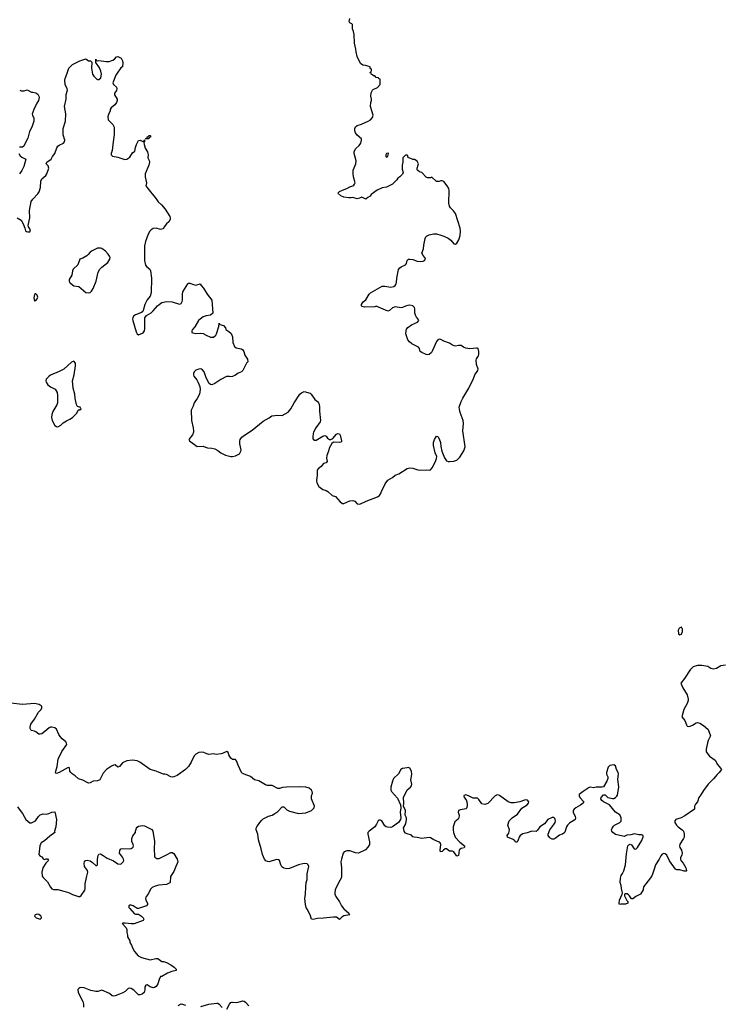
# Model space of a CAD drawing. Header units: inches. Extents: x 2323336 to 2565056, y 902223 to 1020938.
# Tile 31 of 43: x 2501030 to 2510608, y 983010 to 996433. Entities that reach past the tile are written whole.
import ezdxf

# ---------------------------------------------------------------- set-up
doc = ezdxf.new("R2010")
doc.units = ezdxf.units.IN
doc.header["$MEASUREMENT"] = 0
for name, color, linetype in [('C5908', 7, 'Continuous'), ('C5909', 7, 'Continuous'), ('C5918', 7, 'Continuous')]:
    doc.layers.add(name, color=color, linetype=linetype)

msp = doc.modelspace()

# ---------------------------------------------------------------- linework, layer by layer
at = {"layer": 'C5908', "color": 6, "elevation": 100}
for points in [[(2505231, 990000), (2505290, 989946), (2505333, 989933), (2505400, 989860), (2505430, 989839), (2505450, 989839), (2505530, 989875), (2505570, 989879), (2505598, 989870), (2505631, 989831), (2505668, 989828), (2505753, 989867), (2505910, 989926), (2505933, 989947), (2505957, 989983), (2505964, 990000)], [(2510000, 984844), (2509990, 984845), (2509970, 984852), (2509886, 984966), (2509850, 985045), (2509830, 985059), (2509810, 985064), (2509790, 985057), (2509770, 985034), (2509747, 984990), (2509696, 984910), (2509681, 984850), (2509650, 984770), (2509630, 984735), (2509536, 984610), (2509527, 984570), (2509495, 984510), (2509430, 984481), (2509390, 984449), (2509370, 984448), (2509344, 984490), (2509330, 984502), (2509310, 984514), (2509283, 984517), (2509276, 984510), (2509277, 984490), (2509305, 984425), (2509318, 984410), (2509318, 984390), (2509290, 984374), (2509225, 984375), (2509208, 984370), (2509204, 984384), (2509207, 984430), (2509245, 984510), (2509249, 984530), (2509234, 984590), (2509229, 984629), (2509215, 984670), (2509218, 984730), (2509230, 984767), (2509248, 984792), (2509267, 984830), (2509290, 984910), (2509301, 985059), (2509318, 985170), (2509334, 985186), (2509350, 985191), (2509370, 985185), (2509408, 985130), (2509430, 985126), (2509450, 985148), (2509510, 985242), (2509531, 985291), (2509529, 985310), (2509510, 985322), (2509470, 985322), (2509410, 985334), (2509361, 985319), (2509306, 985314), (2509270, 985298), (2509250, 985301), (2509150, 985325), (2509115, 985350), (2509102, 985370), (2509099, 985390), (2509105, 985410), (2509123, 985437), (2509139, 985450), (2509212, 985488), (2509230, 985507), (2509229, 985550), (2509212, 985592), (2509150, 985630), (2509070, 985729), (2508990, 985770), (2508965, 985790), (2508954, 985810), (2508957, 985830), (2508990, 985866), (2509010, 985866), (2509047, 985827), (2509110, 985814), (2509130, 985817), (2509150, 985827), (2509172, 985848), (2509179, 985861), (2509196, 985976), (2509186, 986074), (2509193, 986150), (2509188, 986170), (2509165, 986210), (2509150, 986259), (2509130, 986276), (2509076, 986264), (2509050, 986244), (2509028, 986170), (2509029, 986149), (2509047, 986110), (2509046, 986090), (2509033, 986050), (2508990, 985976), (2508969, 985969), (2508890, 985972), (2508850, 985963), (2508810, 985969), (2508794, 985966), (2508710, 985912), (2508657, 985870), (2508656, 985850), (2508666, 985830), (2508719, 985770), (2508711, 985750), (2508677, 985723), (2508610, 985686), (2508590, 985670), (2508577, 985650), (2508574, 985630), (2508602, 985570), (2508606, 985550), (2508602, 985530), (2508586, 985514), (2508530, 985484), (2508496, 985450), (2508483, 985430), (2508462, 985358), (2508450, 985341), (2508430, 985329), (2508410, 985326), (2508390, 985316), (2508330, 985270), (2508310, 985262), (2508290, 985261), (2508258, 985278), (2508234, 985310), (2508234, 985330), (2508258, 985390), (2508310, 985459), (2508328, 985490), (2508333, 985510), (2508331, 985531), (2508324, 985544), (2508310, 985557), (2508290, 985556), (2508230, 985527), (2508182, 985470), (2508119, 985430), (2508090, 985385), (2508070, 985366), (2508010, 985370), (2507946, 985346), (2507890, 985333), (2507851, 985310), (2507839, 985290), (2507827, 985250), (2507810, 985222), (2507790, 985218), (2507778, 985238), (2507756, 985256), (2507682, 985290), (2507675, 985310), (2507697, 985343), (2507704, 985370), (2507705, 985390), (2507685, 985450), (2507704, 985510), (2507743, 985550), (2507816, 985604), (2507877, 985683), (2507950, 985731), (2507964, 985750), (2507972, 985770), (2507953, 985793), (2507930, 985796), (2507910, 985791), (2507850, 985769), (2507770, 985757), (2507730, 985758), (2507690, 985772), (2507570, 985856), (2507550, 985864), (2507530, 985860), (2507510, 985850), (2507410, 985748), (2507370, 985734), (2507330, 985744), (2507290, 985804), (2507270, 985821), (2507210, 985819), (2507150, 985854), (2507110, 985864), (2507090, 985858), (2507085, 985850), (2507091, 985830), (2507116, 985796), (2507126, 985770), (2507130, 985730), (2507127, 985690), (2507110, 985673), (2507037, 985663), (2507011, 985650), (2507008, 985630), (2507019, 985590), (2507017, 985550), (2507006, 985534), (2506963, 985497), (2506939, 985430), (2506938, 985390), (2506944, 985350), (2506968, 985290), (2507030, 985219), (2507093, 985170), (2507096, 985150), (2507090, 985144), (2507050, 985135), (2507030, 985122), (2507021, 985110), (2507010, 985038), (2506990, 985029), (2506950, 985089), (2506930, 985099), (2506890, 985099), (2506850, 985129), (2506830, 985127), (2506807, 985113), (2506790, 985095), (2506768, 985088), (2506762, 985110), (2506769, 985189), (2506761, 985210), (2506750, 985221), (2506674, 985254), (2506630, 985279), (2506610, 985282), (2506510, 985269), (2506450, 985285), (2506406, 985290), (2506390, 985295), (2506370, 985314), (2506310, 985334), (2506290, 985345), (2506273, 985370), (2506264, 985416), (2506292, 985470), (2506304, 985530), (2506302, 985550), (2506286, 985590), (2506289, 985650), (2506262, 985710), (2506265, 985750), (2506261, 985830), (2506310, 985935), (2506356, 985970), (2506372, 985990), (2506374, 986010), (2506364, 986070), (2506377, 986143), (2506373, 986190), (2506350, 986227), (2506330, 986236), (2506310, 986234), (2506250, 986224), (2506224, 986210), (2506193, 986150), (2506126, 986090), (2506110, 986050), (2506090, 985970), (2506090, 985930), (2506100, 985910), (2506182, 985822), (2506223, 985730), (2506226, 985690), (2506217, 985630), (2506227, 985550), (2506221, 985530), (2506193, 985487), (2506110, 985429), (2506090, 985422), (2506043, 985423), (2506027, 985427), (2506010, 985442), (2505969, 985510), (2505950, 985521), (2505930, 985521), (2505919, 985510), (2505896, 985464), (2505871, 985430), (2505796, 985370), (2505778, 985350), (2505774, 985330), (2505797, 985223), (2505799, 985190), (2505775, 985150), (2505744, 985116), (2505650, 985069), (2505610, 985075), (2505530, 985100), (2505490, 985103), (2505454, 985090), (2505442, 985070), (2505416, 984990), (2505408, 984950), (2505419, 984870), (2505416, 984750), (2505411, 984730), (2505375, 984665), (2505331, 984570), (2505324, 984530), (2505327, 984510), (2505341, 984481), (2505388, 984408), (2505415, 984350), (2505447, 984310), (2505516, 984250), (2505520, 984240), (2505531, 984230), (2505450, 984218), (2505421, 984199), (2505410, 984184), (2505390, 984168), (2505350, 984197), (2505310, 984199), (2505170, 984183), (2505090, 984181), (2505026, 984166), (2505009, 984169), (2504990, 984229), (2504950, 984308), (2504934, 984330), (2504925, 984370), (2504919, 984450), (2504927, 984513), (2504930, 984610), (2504937, 984670), (2504951, 984710), (2504948, 984790), (2504970, 984890), (2504964, 984910), (2504950, 984926), (2504909, 984929), (2504830, 984910), (2504710, 984862), (2504670, 984855), (2504630, 984864), (2504605, 984885), (2504592, 984910), (2504572, 984972), (2504559, 984979), (2504530, 984983), (2504430, 984954), (2504410, 984956), (2504387, 984967), (2504366, 984990), (2504339, 985050), (2504321, 985130), (2504284, 985250), (2504278, 985330), (2504252, 985390), (2504252, 985410), (2504261, 985430), (2504303, 985490), (2504330, 985521), (2504350, 985536), (2504424, 985576), (2504470, 985590), (2504510, 985611), (2504550, 985639), (2504610, 985703), (2504630, 985703), (2504670, 985663), (2504710, 985641), (2504830, 985611), (2504930, 985621), (2505010, 985653), (2505044, 985690), (2505047, 985710), (2505007, 985810), (2505009, 985850), (2505023, 985890), (2505019, 985910), (2505010, 985929), (2504977, 985957), (2504930, 985969), (2504850, 985976), (2504669, 985971), (2504615, 985965), (2504570, 985951), (2504550, 985952), (2504473, 985993), (2504410, 985994), (2504381, 986001), (2504290, 986057), (2504230, 986072), (2504176, 986116), (2504090, 986147), (2504063, 986163), (2504056, 986170), (2504007, 986270), (2503987, 986327), (2503970, 986345), (2503930, 986347), (2503910, 986363), (2503881, 986410), (2503870, 986444), (2503855, 986455), (2503830, 986449), (2503806, 986434), (2503777, 986423), (2503710, 986415), (2503670, 986423), (2503610, 986415), (2503583, 986423), (2503542, 986442), (2503511, 986449), (2503470, 986443), (2503430, 986418), (2503410, 986399), (2503370, 986310), (2503330, 986252), (2503291, 986210), (2503179, 986130), (2503130, 986110), (2503110, 986108), (2503089, 986110), (2503030, 986142), (2503010, 986149), (2502990, 986149), (2502930, 986169), (2502890, 986189), (2502810, 986209), (2502670, 986310), (2502630, 986331), (2502570, 986339), (2502490, 986329), (2502430, 986301), (2502390, 986253), (2502370, 986244), (2502330, 986275), (2502310, 986272), (2502283, 986257), (2502215, 986210), (2502170, 986161), (2502123, 986070), (2502090, 986056), (2502030, 986050), (2501990, 986027), (2501970, 986025), (2501950, 986032), (2501890, 986066), (2501830, 986084), (2501786, 986126), (2501746, 986150), (2501728, 986168), (2501716, 986190), (2501710, 986235), (2501690, 986237), (2501570, 986170), (2501530, 986157), (2501521, 986161), (2501517, 986170), (2501521, 986190), (2501540, 986250), (2501555, 986350), (2501603, 986457), (2501672, 986550), (2501669, 986570), (2501661, 986590), (2501610, 986630), (2501582, 986662), (2501562, 986690), (2501530, 986759), (2501510, 986777), (2501470, 986786), (2501450, 986786), (2501430, 986779), (2501373, 986727), (2501330, 986697), (2501310, 986691), (2501290, 986691), (2501250, 986724), (2501230, 986733), (2501190, 986741), (2501182, 986750), (2501174, 986770), (2501171, 986790), (2501181, 986830), (2501230, 986899), (2501288, 986992), (2501324, 987030), (2501333, 987053), (2501330, 987070), (2501321, 987081), (2501296, 987096), (2501230, 987110), (2501070, 987097), (2500910, 987115)], [(2501002, 985702), (2501050, 985632), (2501070, 985612), (2501116, 985530), (2501170, 985485), (2501190, 985485), (2501210, 985491), (2501247, 985513), (2501285, 985570), (2501310, 985593), (2501350, 985605), (2501390, 985604), (2501429, 985611), (2501470, 985627), (2501510, 985632), (2501534, 985530), (2501523, 985430), (2501507, 985370), (2501511, 985350), (2501439, 985301), (2501370, 985237), (2501325, 985210), (2501317, 985203), (2501304, 985170), (2501292, 985050), (2501311, 985031), (2501330, 985022), (2501351, 984991), (2501370, 984985), (2501389, 984991), (2501410, 984991), (2501422, 984970), (2501387, 984933), (2501348, 984872), (2501330, 984810), (2501338, 984758), (2501350, 984737), (2501410, 984679), (2501450, 984606), (2501470, 984586), (2501490, 984576), (2501550, 984576), (2501634, 984554), (2501695, 984535), (2501750, 984507), (2501830, 984481), (2501850, 984479), (2501868, 984492), (2501916, 984564), (2501924, 984590), (2501924, 984650), (2501940, 984740), (2501958, 984810), (2501953, 984833), (2501915, 984890), (2501910, 984934), (2501913, 984950), (2501929, 984970), (2501950, 984976), (2501990, 984966), (2502023, 984943), (2502070, 984901), (2502077, 984903), (2502089, 984911), (2502089, 984990), (2502100, 985040), (2502110, 985056), (2502130, 985059), (2502170, 985039), (2502222, 985002), (2502307, 984967), (2502370, 984925), (2502410, 984918), (2502442, 984950), (2502449, 984970), (2502444, 984990), (2502430, 985015), (2502389, 985070), (2502394, 985106), (2502409, 985131), (2502425, 985135), (2502530, 985131), (2502550, 985133), (2502578, 985150), (2502582, 985170), (2502577, 985190), (2502557, 985230), (2502557, 985270), (2502574, 985306), (2502609, 985351), (2502609, 985370), (2502621, 985410), (2502630, 985425), (2502650, 985438), (2502676, 985444), (2502710, 985448), (2502730, 985445), (2502830, 985391), (2502843, 985370), (2502868, 985228), (2502862, 985130), (2502868, 985030), (2502874, 985014), (2502898, 984998), (2502930, 984997), (2503042, 985050), (2503090, 985081), (2503110, 985081), (2503130, 985065), (2503175, 984990), (2503185, 984950), (2503179, 984930), (2503157, 984890), (2503130, 984821), (2503088, 984750), (2503081, 984670), (2503076, 984664), (2503030, 984641), (2502928, 984632), (2502878, 984622), (2502836, 984604), (2502817, 984583), (2502783, 984517), (2502750, 984470), (2502746, 984450), (2502750, 984430), (2502772, 984390), (2502772, 984370), (2502759, 984350), (2502650, 984316), (2502630, 984317), (2502579, 984350), (2502550, 984360), (2502530, 984361), (2502519, 984350), (2502520, 984330), (2502530, 984314), (2502590, 984247), (2502610, 984239), (2502650, 984238), (2502691, 984210), (2502712, 984190), (2502722, 984170), (2502712, 984150), (2502593, 984107), (2502550, 984108), (2502470, 984118), (2502443, 984117), (2502426, 984110), (2502483, 984050), (2502491, 984030), (2502491, 983990), (2502502, 983950), (2502502, 983930), (2502530, 983874), (2502532, 983850), (2502554, 983814), (2502571, 983770), (2502595, 983730), (2502646, 983670), (2502690, 983648), (2502810, 983615), (2502886, 983634), (2502914, 983634), (2502970, 983591), (2502991, 983591), (2503030, 983581), (2503092, 983550), (2503138, 983518), (2503162, 983490), (2503162, 983470), (2503104, 983456), (2503047, 983433), (2502970, 983388), (2502950, 983388), (2502931, 983350), (2502914, 983290), (2502890, 983254), (2502870, 983239), (2502850, 983234), (2502810, 983249), (2502770, 983273), (2502750, 983269), (2502736, 983250), (2502734, 983206), (2502725, 983170), (2502702, 983150), (2502670, 983139), (2502650, 983139), (2502584, 983204), (2502550, 983225), (2502530, 983229), (2502510, 983225), (2502470, 983186), (2502436, 983164), (2502391, 983150), (2502330, 983123), (2502310, 983119), (2502290, 983126), (2502255, 983155), (2502150, 983202), (2502096, 983184), (2502070, 983182), (2502000, 983200), (2501910, 983235), (2501870, 983239), (2501850, 983234), (2501836, 983224), (2501825, 983210), (2501829, 983170), (2501890, 983050), (2501902, 983010), (2501899, 982970)], [(2510000, 985538), (2509976, 985530), (2509961, 985510), (2509961, 985490), (2509985, 985450), (2510000, 985434)], [(2503190, 982992), (2503230, 983014), (2503250, 983012), (2503290, 982996)], [(2503499, 982981), (2503610, 983012), (2503716, 983024), (2503730, 983023), (2503750, 983012), (2503790, 982966)], [(2503855, 982945), (2503890, 983011), (2503910, 983033), (2503922, 983038), (2503930, 983041), (2503990, 983036), (2504070, 983056), (2504090, 983054), (2504110, 983039), (2504155, 982990)]]:
    msp.add_lwpolyline(points, dxfattribs=at)
msp.add_lwpolyline([(2501270, 984239), (2501242, 984230), (2501232, 984210), (2501240, 984200), (2501254, 984190), (2501310, 984172), (2501328, 984190), (2501322, 984210), (2501310, 984222), (2501290, 984234)], close=True, dxfattribs=at)
at = {"layer": 'C5909', "color": 6, "elevation": 100}
for points in [[(2505964, 990000), (2506014, 990106), (2506050, 990156), (2506110, 990190), (2506150, 990222), (2506199, 990241), (2506310, 990313), (2506350, 990322), (2506390, 990319), (2506456, 990296), (2506490, 990291), (2506570, 990295), (2506610, 990291), (2506630, 990296), (2506655, 990325), (2506700, 990410), (2506714, 990450), (2506716, 990476), (2506693, 990530), (2506670, 990630), (2506672, 990670), (2506683, 990710), (2506710, 990754), (2506730, 990752), (2506750, 990718), (2506766, 990670), (2506773, 990613), (2506787, 990550), (2506821, 990461), (2506850, 990421), (2506870, 990411), (2506888, 990408), (2506950, 990413), (2506990, 990428), (2507032, 990470), (2507086, 990554), (2507101, 990610), (2507070, 990830), (2507078, 990930), (2507075, 990970), (2507036, 991076), (2507024, 991124), (2507023, 991150), (2507050, 991230), (2507070, 991275), (2507151, 991410), (2507217, 991543), (2507233, 991590), (2507277, 991650), (2507281, 991670), (2507259, 991730), (2507253, 991790), (2507259, 991810), (2507284, 991850), (2507289, 991870), (2507289, 991910), (2507279, 991950), (2507270, 991956), (2507257, 991957), (2507167, 991947), (2507110, 991957), (2507078, 991970), (2507050, 991989), (2507010, 991989), (2506970, 991981), (2506955, 991985), (2506930, 991996), (2506890, 992024), (2506810, 992049), (2506770, 992074), (2506750, 992077), (2506730, 992069), (2506710, 992046), (2506659, 991921), (2506643, 991897), (2506610, 991869), (2506590, 991864), (2506570, 991867), (2506510, 991894), (2506490, 991909), (2506479, 991950), (2506467, 991970), (2506376, 992016), (2506343, 992043), (2506320, 992070), (2506301, 992121), (2506296, 992150), (2506297, 992190), (2506305, 992215), (2506322, 992238), (2506370, 992273), (2506454, 992310), (2506469, 992330), (2506464, 992350), (2506438, 992378), (2506425, 992405), (2506418, 992430), (2506418, 992490), (2506411, 992511), (2506390, 992530), (2506350, 992539), (2506323, 992536), (2506291, 992529), (2506250, 992507), (2506230, 992504), (2506176, 992516), (2506150, 992517), (2506114, 992506), (2506070, 992469), (2506050, 992461), (2505890, 992528), (2505870, 992518), (2505732, 992512), (2505701, 992521), (2505688, 992530), (2505689, 992550), (2505705, 992575), (2505714, 992586), (2505750, 992612), (2505792, 992690), (2505813, 992710), (2505970, 992799), (2506010, 992802), (2506090, 992785), (2506130, 992796), (2506150, 992810), (2506163, 992830), (2506169, 992850), (2506171, 992910), (2506193, 993027), (2506210, 993049), (2506230, 993063), (2506291, 993090), (2506304, 993110), (2506313, 993150), (2506330, 993166), (2506350, 993169), (2506390, 993163), (2506450, 993143), (2506490, 993136), (2506530, 993141), (2506549, 993150), (2506562, 993170), (2506554, 993190), (2506530, 993216), (2506514, 993250), (2506533, 993310), (2506538, 993358), (2506556, 993450), (2506566, 993474), (2506576, 993484), (2506610, 993499), (2506670, 993515), (2506710, 993512), (2506770, 993497), (2506810, 993483), (2506873, 993453), (2506906, 993426), (2506950, 993379), (2506970, 993371), (2506990, 993385), (2507016, 993430), (2507034, 993490), (2507039, 993550), (2507035, 993590), (2506969, 993790), (2506946, 993826), (2506902, 993870), (2506889, 993890), (2506879, 993930), (2506883, 994103), (2506879, 994130), (2506859, 994170), (2506810, 994229), (2506790, 994235), (2506770, 994235), (2506750, 994228), (2506710, 994228), (2506650, 994286), (2506630, 994278), (2506590, 994278), (2506570, 994286), (2506510, 994348), (2506480, 994360), (2506456, 994376), (2506450, 994386), (2506449, 994410), (2506466, 994470), (2506450, 994506), (2506410, 994528), (2506389, 994529), (2506347, 994547), (2506328, 994548), (2506322, 994582), (2506310, 994586), (2506290, 994586), (2506254, 994550), (2506252, 994490), (2506242, 994450), (2506244, 994396), (2506256, 994350), (2506250, 994329), (2506210, 994289), (2506187, 994273), (2506172, 994250), (2506112, 994190), (2506030, 994149), (2505970, 994139), (2505902, 994110), (2505822, 994050), (2505810, 994026), (2505774, 994010), (2505754, 993990), (2505750, 993988), (2505694, 994014), (2505662, 993998), (2505629, 993989), (2505570, 994009), (2505550, 994004), (2505515, 994005), (2505450, 994015), (2505406, 994030), (2505368, 994068), (2505388, 994090), (2505431, 994111), (2505489, 994131), (2505530, 994156), (2505570, 994166), (2505585, 994175), (2505595, 994190), (2505602, 994210), (2505581, 994290), (2505576, 994330), (2505577, 994383), (2505613, 994470), (2505619, 994510), (2505589, 994610), (2505589, 994630), (2505609, 994671), (2505660, 994720), (2505682, 994750), (2505689, 994790), (2505688, 994810), (2505630, 994858), (2505609, 994889), (2505600, 994920), (2505599, 994950), (2505610, 994971), (2505629, 994991), (2505690, 995007), (2505782, 995050), (2505814, 995070), (2505840, 995100), (2505849, 995131), (2505814, 995250), (2505815, 995305), (2505828, 995330), (2505828, 995350), (2505818, 995390), (2505823, 995437), (2505838, 995470), (2505850, 995482), (2505906, 995510), (2505946, 995550), (2505946, 995610), (2505942, 995622), (2505927, 995627), (2505922, 995642), (2505890, 995646), (2505870, 995666), (2505847, 995667), (2505842, 995682), (2505827, 995687), (2505822, 995702), (2505808, 995708), (2505810, 995714), (2505822, 995718), (2505826, 995750), (2505822, 995762), (2505808, 995768), (2505806, 995790), (2505746, 995810), (2505710, 995815), (2505676, 995836), (2505629, 995930), (2505615, 995995), (2505614, 996030), (2505595, 996115), (2505589, 996230), (2505582, 996270), (2505569, 996310), (2505568, 996368), (2505558, 996378), (2505529, 996389), (2505522, 996410), (2505529, 996450)], [(2500994, 993730), (2501050, 993702), (2501078, 993650), (2501102, 993590), (2501110, 993554), (2501124, 993544), (2501140, 993540), (2501170, 993542), (2501179, 993570), (2501149, 993609), (2501148, 993628), (2501169, 993730), (2501165, 993830), (2501187, 993953), (2501210, 993987), (2501279, 994061), (2501295, 994085), (2501314, 994146), (2501320, 994230), (2501330, 994263), (2501386, 994310), (2501398, 994330), (2501427, 994410), (2501419, 994439), (2501393, 994470), (2501399, 994490), (2501459, 994530), (2501479, 994570), (2501510, 994610), (2501535, 994685), (2501550, 994707), (2501570, 994722), (2501629, 994750), (2501643, 994770), (2501644, 994790), (2501623, 994863), (2501621, 994919), (2501624, 994950), (2501654, 995050), (2501661, 995150), (2501641, 995250), (2501663, 995350), (2501666, 995414), (2501681, 995470), (2501678, 995490), (2501652, 995550), (2501646, 995610), (2501649, 995631), (2501675, 995690), (2501702, 995770), (2501750, 995822), (2501850, 995872), (2501930, 995898), (2501970, 995871), (2501994, 995870), (2502013, 995853), (2502011, 995770), (2502025, 995690), (2502042, 995662), (2502083, 995623), (2502090, 995618), (2502110, 995618), (2502138, 995642), (2502145, 995690), (2502136, 995730), (2502117, 995777), (2502066, 995850), (2502066, 995890), (2502070, 995894), (2502078, 995878), (2502090, 995874), (2502110, 995878), (2502210, 995864), (2502250, 995864), (2502301, 995879), (2502324, 995896), (2502350, 995925), (2502370, 995932), (2502412, 995910), (2502432, 995870), (2502434, 995850), (2502431, 995790), (2502410, 995778), (2502358, 995702), (2502343, 995677), (2502302, 995570), (2502308, 995548), (2502350, 995512), (2502355, 995495), (2502350, 995468), (2502321, 995430), (2502321, 995410), (2502358, 995350), (2502358, 995330), (2502350, 995305), (2502329, 995271), (2502279, 995230), (2502264, 995210), (2502263, 995190), (2502239, 995141), (2502231, 995110), (2502236, 995070), (2502302, 995002), (2502316, 994970), (2502320, 994870), (2502298, 994730), (2502293, 994650), (2502279, 994610), (2502278, 994590), (2502294, 994574), (2502370, 994558), (2502465, 994525), (2502490, 994531), (2502530, 994557), (2502570, 994616), (2502598, 994642), (2502607, 994690), (2502621, 994730), (2502650, 994786), (2502671, 994791), (2502710, 994774), (2502722, 994778), (2502726, 994790), (2502733, 994793), (2502732, 994770), (2502722, 994758), (2502725, 994730), (2502740, 994680), (2502771, 994630), (2502778, 994610), (2502782, 994590), (2502778, 994550), (2502795, 994515), (2502800, 994490), (2502791, 994449), (2502739, 994330), (2502741, 994290), (2502761, 994210), (2502751, 994170), (2502777, 994130), (2502890, 993991), (2502918, 993950), (2502964, 993910), (2503014, 993850), (2503076, 993750), (2503081, 993730), (2503081, 993710), (2503063, 993677), (2503031, 993649), (2502998, 993610), (2502990, 993588), (2502980, 993580), (2502950, 993574), (2502889, 993589), (2502850, 993585), (2502823, 993570), (2502804, 993550), (2502782, 993510), (2502745, 993410), (2502731, 993349), (2502731, 993150), (2502746, 993086), (2502764, 993064), (2502804, 993030), (2502815, 993010), (2502828, 992910), (2502824, 992710), (2502810, 992664), (2502768, 992612), (2502734, 992550), (2502715, 992470), (2502707, 992453), (2502690, 992441), (2502609, 992411), (2502582, 992390), (2502572, 992370), (2502569, 992350), (2502572, 992330), (2502616, 992176), (2502630, 992151), (2502650, 992138), (2502714, 992166), (2502724, 992176), (2502733, 992190), (2502737, 992223), (2502734, 992350), (2502738, 992370), (2502761, 992399), (2502822, 992438), (2502850, 992462), (2502907, 992530), (2502930, 992551), (2502970, 992576), (2503030, 992591), (2503110, 992586), (2503210, 992556), (2503230, 992564), (2503244, 992590), (2503248, 992610), (2503250, 992690), (2503256, 992724), (2503321, 992830), (2503330, 992839), (2503350, 992841), (2503401, 992821), (2503430, 992816), (2503490, 992831), (2503502, 992810), (2503534, 992774), (2503584, 992690), (2503648, 992610), (2503663, 992430), (2503633, 992407), (2503570, 992396), (2503530, 992382), (2503489, 992351), (2503469, 992330), (2503417, 992244), (2503387, 992210), (2503375, 992190), (2503378, 992170), (2503390, 992163), (2503430, 992153), (2503490, 992158), (2503530, 992153), (2503570, 992131), (2503630, 992107), (2503670, 992103), (2503702, 992130), (2503714, 992150), (2503744, 992250), (2503750, 992294), (2503758, 992278), (2503810, 992265), (2503835, 992230), (2503841, 992210), (2503883, 992183), (2503913, 992153), (2503931, 992110), (2503937, 992030), (2503957, 991977), (2503980, 991960), (2504050, 991947), (2504073, 991933), (2504087, 991910), (2504101, 991861), (2504135, 991805), (2504138, 991770), (2504122, 991750), (2504071, 991650), (2504052, 991630), (2504010, 991615), (2503970, 991589), (2503930, 991569), (2503910, 991564), (2503889, 991569), (2503850, 991569), (2503770, 991529), (2503690, 991471), (2503650, 991456), (2503630, 991458), (2503613, 991473), (2503570, 991550), (2503544, 991630), (2503521, 991661), (2503510, 991669), (2503492, 991672), (2503470, 991669), (2503430, 991653), (2503407, 991630), (2503401, 991610), (2503401, 991590), (2503406, 991574), (2503443, 991523), (2503457, 991497), (2503486, 991430), (2503492, 991390), (2503481, 991330), (2503450, 991270), (2503407, 991210), (2503394, 991166), (2503370, 991110), (2503374, 990970), (2503396, 990870), (2503401, 990830), (2503399, 990810), (2503386, 990774), (2503338, 990710), (2503346, 990690), (2503450, 990616), (2503530, 990621), (2503563, 990603), (2503590, 990596), (2503650, 990591), (2503690, 990581), (2503730, 990561), (2503771, 990530), (2503834, 990494), (2503910, 990476), (2503930, 990476), (2503973, 990487), (2504025, 990515), (2504044, 990550), (2504049, 990570), (2504029, 990650), (2504029, 990690), (2504034, 990710), (2504059, 990741), (2504095, 990770), (2504201, 990839), (2504350, 990959), (2504430, 991006), (2504467, 991033), (2504550, 991043), (2504610, 991038), (2504690, 991084), (2504728, 991130), (2504770, 991211), (2504850, 991326), (2504872, 991348), (2504910, 991363), (2504990, 991341), (2505005, 991330), (2505055, 991255), (2505091, 991230), (2505105, 991210), (2505111, 991190), (2505116, 991150), (2505115, 991095), (2505131, 990970), (2505127, 990950), (2505068, 990870), (2505037, 990810), (2505031, 990790), (2505026, 990746), (2505026, 990730), (2505033, 990713), (2505050, 990699), (2505070, 990699), (2505163, 990757), (2505190, 990766), (2505210, 990756), (2505227, 990727), (2505238, 990718), (2505250, 990710), (2505272, 990708), (2505297, 990723), (2505350, 990781), (2505367, 990793), (2505390, 990786), (2505399, 990770), (2505418, 990690), (2505416, 990684), (2505407, 990673), (2505390, 990667), (2505310, 990674), (2505284, 990656), (2505248, 990592), (2505238, 990550), (2505215, 990490), (2505213, 990453), (2505222, 990410), (2505207, 990393), (2505170, 990381), (2505139, 990341), (2505101, 990310), (2505087, 990290), (2505085, 990215), (2505079, 990190), (2505077, 990150), (2505081, 990121), (2505108, 990068), (2505161, 990030), (2505210, 990013), (2505230, 990001), (2505231, 990000)], [(2501030, 995471), (2501050, 995462), (2501090, 995462), (2501130, 995476), (2501190, 995446), (2501210, 995446), (2501250, 995436), (2501277, 995417), (2501290, 995392), (2501294, 995370), (2501287, 995330), (2501264, 995296), (2501221, 995210), (2501211, 995170), (2501201, 995150), (2501205, 995130), (2501224, 995090), (2501223, 995050), (2501195, 994970), (2501164, 994910), (2501142, 994818), (2501114, 994770), (2501089, 994711), (2501070, 994693), (2501026, 994694)], [(2501018, 994610), (2501036, 994576), (2501058, 994558), (2501116, 994530), (2501085, 994430), (2501061, 994379), (2501028, 994332)]]:
    msp.add_lwpolyline(points, dxfattribs=at)
for points in [[(2502747, 994807), (2502754, 994814), (2502766, 994814), (2502770, 994834), (2502782, 994838), (2502790, 994854), (2502810, 994854), (2502814, 994850), (2502814, 994830), (2502794, 994826), (2502790, 994809)], [(2506054, 994614), (2506030, 994609), (2506021, 994590), (2506021, 994570), (2506030, 994558), (2506050, 994574), (2506058, 994610)], [(2502130, 993319), (2502090, 993316), (2502016, 993284), (2501990, 993263), (2501965, 993230), (2501946, 993214), (2501890, 993182), (2501851, 993169), (2501824, 993090), (2501759, 993030), (2501750, 993010), (2501741, 992950), (2501706, 992890), (2501706, 992870), (2501714, 992850), (2501750, 992817), (2501770, 992806), (2501835, 992795), (2501930, 992716), (2501970, 992708), (2501990, 992713), (2502010, 992730), (2502032, 992768), (2502071, 992870), (2502102, 992990), (2502124, 993030), (2502150, 993057), (2502230, 993124), (2502261, 993170), (2502263, 993190), (2502256, 993210), (2502237, 993237), (2502198, 993278), (2502150, 993314)], [(2501250, 992696), (2501244, 992696), (2501230, 992688), (2501223, 992643), (2501230, 992594), (2501238, 992602), (2501250, 992605), (2501270, 992627), (2501279, 992650), (2501270, 992679)], [(2501770, 991778), (2501738, 991762), (2501630, 991669), (2501570, 991637), (2501450, 991587), (2501428, 991570), (2501391, 991530), (2501387, 991510), (2501391, 991490), (2501416, 991456), (2501450, 991426), (2501514, 991394), (2501541, 991350), (2501546, 991310), (2501546, 991210), (2501538, 991182), (2501483, 991090), (2501467, 991050), (2501464, 991010), (2501471, 990970), (2501510, 990902), (2501530, 990886), (2501550, 990883), (2501590, 990903), (2501625, 990935), (2501670, 990966), (2501715, 990985), (2501752, 991008), (2501808, 991070), (2501826, 991110), (2501830, 991114), (2501850, 991112), (2501868, 991130), (2501858, 991138), (2501853, 991150), (2501833, 991153), (2501820, 991160), (2501806, 991186), (2501788, 991268), (2501782, 991330), (2501757, 991410), (2501749, 991511), (2501771, 991590), (2501792, 991712), (2501789, 991749)]]:
    msp.add_lwpolyline(points, close=True, dxfattribs=at)
at = {"layer": 'C5918', "color": 6, "elevation": 100}
msp.add_lwpolyline([(2510050, 988149), (2510030, 988144), (2510016, 988130), (2510008, 988110), (2510010, 988062), (2510030, 988046), (2510050, 988058), (2510064, 988090), (2510065, 988125)], close=True, dxfattribs=at)
for points in [[(2510650, 987632), (2510590, 987625), (2510530, 987589), (2510490, 987579), (2510450, 987589), (2510410, 987614), (2510330, 987629), (2510270, 987629), (2510211, 987609), (2510171, 987570), (2510091, 987450), (2510042, 987390), (2510070, 987325), (2510129, 987230), (2510143, 987170), (2510142, 987150), (2510129, 987110), (2510082, 987030), (2510056, 986930), (2510098, 986878), (2510119, 986819), (2510130, 986800), (2510150, 986796), (2510170, 986802), (2510204, 986816), (2510250, 986845), (2510272, 986850), (2510301, 986841), (2510350, 986810), (2510379, 986790), (2510414, 986754), (2510448, 986670), (2510414, 986606), (2510405, 986575), (2510388, 986488), (2510390, 986450), (2510434, 986394), (2510510, 986338), (2510541, 986281), (2510585, 986230), (2510596, 986210), (2510566, 986170), (2510536, 986144), (2510490, 986084), (2510415, 986010), (2510350, 985924), (2510316, 985864), (2510287, 985830), (2510271, 985770), (2510244, 985736), (2510231, 985710), (2510227, 985670), (2510099, 985581), (2510046, 985554), (2510000, 985538)], [(2510000, 985434), (2510007, 985427), (2510061, 985390), (2510077, 985370), (2510090, 985330), (2510088, 985290), (2510081, 985270), (2510030, 985193), (2510024, 985164), (2510027, 985147), (2510050, 985110), (2510059, 985070), (2510055, 985045), (2510038, 985010), (2510036, 984990), (2510044, 984970), (2510073, 984933), (2510109, 984870), (2510117, 984850), (2510121, 984830), (2510116, 984824), (2510090, 984823), (2510030, 984844), (2510000, 984844)]]:
    msp.add_lwpolyline(points, dxfattribs=at)

doc.saveas('drawing.dxf')
